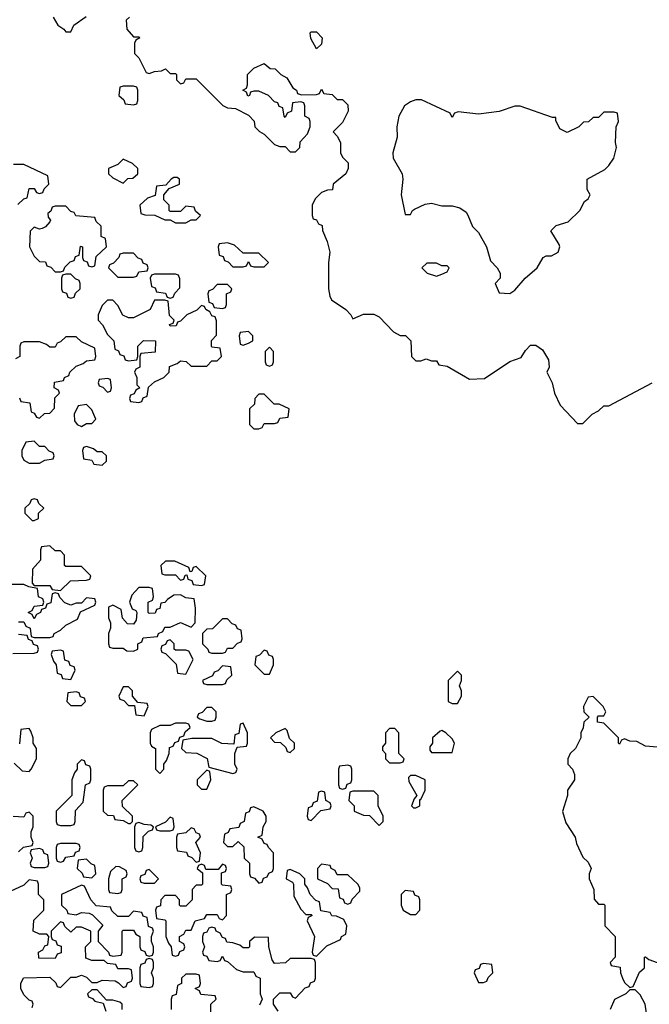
# Model space of a CAD drawing. Header units: inches. Extents: x 2789275 to 2951659, y 860290 to 1033804.
# Tile 224 of 256: x 2912134 to 2914544, y 938290 to 942060. Entities that reach past the tile are written whole.
import ezdxf

# ---------------------------------------------------------------- set-up
doc = ezdxf.new("R2010")
doc.units = ezdxf.units.IN
doc.header["$MEASUREMENT"] = 0
doc.layers.add('C9913', color=7, linetype='Continuous')
doc.layers.add('C9914', color=7, linetype='Continuous')

msp = doc.modelspace()

# ---------------------------------------------------------------- linework, layer by layer
at = {"layer": 'C9913', "color": 2, "elevation": 6}
for points in [[(2912214, 940000), (2912214, 939990), (2912183.6, 939956.4), (2912182, 939902), (2912190, 939894), (2912250, 939894), (2912258, 939878), (2912290, 939874), (2912328.4, 939911.6), (2912390, 939914), (2912402, 939918), (2912406, 939930), (2912370, 939966), (2912310, 939966), (2912306, 939970), (2912306, 940000)], [(2912130, 939754), (2912150, 939754), (2912158, 939738), (2912174, 939730), (2912178, 939698), (2912190, 939694), (2912250, 939694), (2912262, 939698), (2912266, 939710), (2912290, 939722), (2912310, 939742), (2912355.3, 939764.7), (2912367.3, 939792.7), (2912422, 939818), (2912426, 939830), (2912422, 939842), (2912390, 939846), (2912370, 939826), (2912350, 939826), (2912330, 939818), (2912307.3, 939827.3), (2912287.3, 939847.3), (2912282, 939862), (2912270, 939866), (2912258, 939862), (2912252.7, 939827.3), (2912238, 939822), (2912232.7, 939807.3), (2912218, 939802), (2912214, 939790), (2912198, 939782), (2912190, 939766), (2912182, 939782), (2912166, 939790), (2912182, 939798), (2912190, 939814), (2912222, 939818), (2912226, 939830), (2912222, 939842), (2912206, 939850), (2912202, 939882), (2912168.4, 939888.4), (2912150, 939898), (2912082, 939898)], [(2912107.3, 939632.7), (2912190, 939634), (2912202, 939638), (2912206, 939650), (2912202, 939662), (2912187.3, 939667.3), (2912182, 939682), (2912167.3, 939687.3), (2912162, 939702), (2912130, 939706)], [(2914574.6, 939274.6), (2914530, 939278), (2914496.4, 939296.4), (2914470, 939298), (2914450, 939306), (2914438, 939302), (2914430, 939286), (2914426, 939290), (2914426, 939310), (2914370, 939366), (2914346, 939370), (2914346, 939390), (2914350, 939394), (2914370, 939394), (2914378, 939410), (2914368, 939430), (2914330, 939468), (2914310, 939466), (2914292, 939430), (2914294, 939410), (2914314, 939390), (2914294, 939370), (2914291.6, 939348.4), (2914282, 939330), (2914282, 939310), (2914262, 939270), (2914242, 939250), (2914232, 939230), (2914232, 939210), (2914250.9, 939190.9), (2914258, 939170), (2914258, 939150), (2914231.3, 939110), (2914230.9, 939089.1), (2914211.6, 939028.4), (2914224.9, 938984.9), (2914261, 938930), (2914265.4, 938905.4), (2914290, 938854), (2914310, 938834), (2914322, 938810), (2914314, 938790), (2914314, 938770), (2914332, 938730), (2914332.7, 938692.7), (2914350, 938674), (2914370, 938674), (2914374, 938670), (2914374, 938590), (2914414, 938550), (2914414, 938470), (2914394, 938450), (2914398, 938438), (2914432.7, 938432.7), (2914434, 938410), (2914442, 938390), (2914450, 938374), (2914470, 938354), (2914482, 938358), (2914507.3, 938412.7), (2914526, 938430), (2914526, 938470), (2914530, 938472), (2914542, 938462), (2914574, 938450)], [(2912112.7, 939212.7), (2912143.6, 939183.6), (2912170, 939182), (2912178, 939190), (2912198, 939230), (2912198, 939270), (2912186, 939290), (2912186, 939310), (2912176.4, 939336.4), (2912170, 939346), (2912138, 939342), (2912132.7, 939287.3)], [(2912130, 938874), (2912148.4, 938891.6), (2912182, 938898), (2912186, 938910), (2912178, 938930), (2912178, 938950), (2912186, 938970), (2912186, 939010), (2912170, 939026), (2912158, 939022), (2912150, 939006), (2912108.9, 939008.9)], [(2912182, 938278), (2912186, 938290), (2912182, 938302), (2912170, 938306), (2912150, 938326), (2912138, 938350), (2912138, 938370), (2912148.4, 938391.6), (2912250, 938394), (2912272.7, 938372.7), (2912278, 938358), (2912290, 938354), (2912330, 938394), (2912350, 938394), (2912370, 938402), (2912390, 938394), (2912410, 938374), (2912430, 938374), (2912450, 938382), (2912499.6, 938379.6), (2912512.7, 938372.7), (2912530, 938354), (2912542, 938358), (2912547.3, 938372.7), (2912562, 938378), (2912566, 938390), (2912562, 938422), (2912550, 938426), (2912510, 938426), (2912502, 938442), (2912470, 938446), (2912458, 938458), (2912410, 938458), (2912387.3, 938467.3), (2912386, 938510), (2912406, 938530), (2912406, 938570), (2912370, 938586), (2912350, 938586), (2912330, 938566), (2912307.3, 938587.3), (2912302, 938602), (2912290, 938606), (2912254, 938570), (2912254, 938550), (2912258, 938538), (2912272.7, 938532.7), (2912278, 938518), (2912292.7, 938512.7), (2912292.7, 938487.3), (2912278, 938482), (2912270, 938466), (2912207.3, 938467.3), (2912206, 938490), (2912222, 938498), (2912230, 938514), (2912242, 938518), (2912246, 938550), (2912238, 938558), (2912210, 938558), (2912186, 938570), (2912188.4, 938611.6), (2912226, 938650), (2912226, 938690), (2912206, 938710), (2912206, 938750), (2912202, 938762), (2912170, 938766), (2912150, 938746), (2912098, 938722)], [(2913123.1, 938263.1), (2913106, 938290), (2913106, 938310), (2913130, 938334), (2913170, 938334), (2913178, 938318), (2913190, 938314), (2913227.3, 938352.7), (2913242, 938358), (2913247.3, 938372.7), (2913262, 938378), (2913266, 938390), (2913266, 938450), (2913262, 938462), (2913250, 938466), (2913170, 938466), (2913151.6, 938448.4), (2913110, 938446), (2913100.4, 938460.4), (2913088, 938510), (2913086, 938546), (2913032.7, 938547.3), (2913014, 938530), (2913014, 938510), (2913010, 938506), (2912990, 938506), (2912976.4, 938516.4), (2912950, 938526), (2912927.3, 938527.3), (2912922, 938542), (2912910, 938546), (2912902, 938562), (2912886, 938570), (2912882, 938582), (2912870, 938586), (2912858, 938582), (2912850, 938566), (2912838, 938562), (2912834, 938550), (2912834, 938530), (2912842, 938510), (2912834, 938490), (2912838, 938478), (2912850, 938474), (2912858, 938458), (2912890, 938454), (2912902, 938458), (2912910, 938474), (2912918, 938458), (2912930, 938454), (2912963.6, 938423.6), (2912990, 938414), (2913030, 938414), (2913038, 938398), (2913054, 938390), (2913054, 938330), (2913062, 938310), (2913052.7, 938287.3)], [(2912866, 938250), (2912866, 938290), (2912886, 938310), (2912882, 938322), (2912827.3, 938327.3), (2912822, 938342), (2912806, 938350), (2912822, 938358), (2912826, 938370), (2912822, 938402), (2912810, 938406), (2912770, 938406), (2912754, 938390), (2912754, 938370), (2912738, 938362), (2912732.7, 938327.3), (2912718, 938322), (2912714, 938310), (2912714, 938270)], [(2912526, 938270), (2912526, 938290), (2912518, 938298), (2912490, 938306), (2912466, 938306), (2912430, 938346), (2912410, 938346), (2912394, 938330), (2912398, 938318), (2912412.7, 938312.7), (2912422, 938302), (2912454, 938294), (2912463.6, 938263.6)], [(2914538, 938230), (2914528, 938290), (2914510, 938326), (2914490, 938346), (2914470, 938346), (2914454, 938330), (2914411.6, 938308.4), (2914394, 938270)]]:
    msp.add_lwpolyline(points, dxfattribs=at)
for points in [[(2912727.3, 939987.3), (2912692.7, 939987.3), (2912674, 939970), (2912678, 939938), (2912690, 939934), (2912730, 939934), (2912750, 939914), (2912762, 939918), (2912767.3, 939932.7), (2912774, 939934), (2912778, 939918), (2912792.7, 939912.7), (2912798, 939898), (2912830, 939894), (2912842, 939898), (2912846, 939930), (2912810, 939966), (2912798, 939962), (2912792.7, 939947.3), (2912786, 939946), (2912782, 939962)], [(2912630, 939886), (2912590, 939886), (2912563.6, 939856.4), (2912554, 939830), (2912564.7, 939804.7), (2912578, 939798), (2912582, 939790), (2912579.6, 939760.4), (2912570, 939746), (2912547.3, 939747.3), (2912528, 939768), (2912522, 939802), (2912490, 939818), (2912474, 939810), (2912474, 939770), (2912482, 939750), (2912482, 939730), (2912474, 939710), (2912474, 939670), (2912478, 939658), (2912490, 939654), (2912530, 939654), (2912543.6, 939643.6), (2912570, 939642), (2912586, 939650), (2912586, 939670), (2912602, 939678), (2912607.3, 939692.7), (2912662, 939698), (2912666, 939710), (2912682, 939718), (2912690, 939734), (2912710, 939734), (2912750, 939752), (2912790, 939734), (2912806, 939750), (2912807.3, 939807.3), (2912802, 939842), (2912770, 939846), (2912750, 939858), (2912723.6, 939856.4), (2912699.6, 939840.4), (2912690, 939828), (2912674, 939826), (2912670, 939806), (2912658, 939802), (2912652.7, 939787.3), (2912630, 939786), (2912626, 939790), (2912626, 939830), (2912642, 939838), (2912646, 939850), (2912642, 939882)], [(2912930, 939766), (2912910, 939766), (2912872.7, 939727.3), (2912850, 939726), (2912834, 939710), (2912834, 939670), (2912854, 939650), (2912858, 939638), (2912870, 939634), (2912910, 939634), (2912922, 939638), (2912930, 939654), (2912950, 939654), (2912967.3, 939672.7), (2912982, 939678), (2912986, 939690), (2912982, 939722), (2912967.3, 939727.3), (2912962, 939742), (2912947.3, 939747.3)], [(2912710, 939686), (2912698, 939682), (2912692.7, 939667.3), (2912678, 939662), (2912674, 939650), (2912678, 939638), (2912692.7, 939632.7), (2912732.7, 939592.7), (2912738, 939558), (2912770, 939554), (2912798, 939610), (2912782, 939642), (2912770, 939646), (2912730, 939646), (2912726, 939650), (2912726, 939670)], [(2912290, 939646), (2912258, 939642), (2912254, 939630), (2912263.6, 939603.6), (2912274, 939590), (2912278, 939558), (2912292.7, 939552.7), (2912298, 939538), (2912330, 939534), (2912346, 939570), (2912342, 939582), (2912327.3, 939587.3), (2912322, 939602), (2912307.3, 939607.3), (2912302, 939642)], [(2913070, 939646), (2913052.7, 939627.3), (2913038, 939622), (2913034, 939590), (2913070, 939554), (2913090, 939554), (2913106, 939590), (2913106, 939610), (2913102, 939622), (2913087.3, 939627.3), (2913082, 939642)], [(2912910, 939586), (2912892.7, 939567.3), (2912878, 939562), (2912872.7, 939547.3), (2912834, 939530), (2912838, 939518), (2912850, 939514), (2912910, 939514), (2912922, 939518), (2912927.3, 939532.7), (2912946, 939550), (2912942, 939582)], [(2913810, 939566), (2913774, 939530), (2913774, 939450), (2913790, 939442), (2913810, 939442), (2913826, 939470), (2913826, 939490), (2913818, 939510), (2913826, 939530), (2913826, 939550)], [(2912350, 939486), (2912318, 939482), (2912314, 939450), (2912330, 939434), (2912370, 939434), (2912386, 939450), (2912382, 939462), (2912367.3, 939467.3), (2912362, 939482)], [(2912550, 939506), (2912530, 939506), (2912514, 939470), (2912518, 939458), (2912532.7, 939452.7), (2912550, 939434), (2912574, 939434), (2912578, 939398), (2912610, 939394), (2912626, 939430), (2912622, 939442), (2912586, 939446), (2912566, 939470), (2912566, 939490)], [(2912870, 939426), (2912850, 939426), (2912832.7, 939407.3), (2912818, 939402), (2912814, 939390), (2912823.6, 939383.6), (2912850, 939374), (2912870, 939374), (2912882, 939378), (2912886, 939390), (2912886, 939410)], [(2912770, 939366), (2912730, 939366), (2912710, 939358), (2912670, 939358), (2912638, 939342), (2912634, 939330), (2912634, 939290), (2912638, 939278), (2912654, 939270), (2912654, 939190), (2912670, 939174), (2912686, 939190), (2912686, 939210), (2912696.4, 939223.6), (2912706, 939250), (2912707.3, 939272.7), (2912722, 939278), (2912727.3, 939292.7), (2912742, 939298), (2912747.3, 939312.7), (2912762, 939318), (2912767.3, 939332.7), (2912786, 939350), (2912782, 939362)], [(2912990, 939366), (2912978, 939362), (2912972.7, 939327.3), (2912958, 939322), (2912954, 939286), (2912908.4, 939288.4), (2912870, 939308), (2912792.7, 939307.3), (2912758, 939302), (2912754, 939270), (2912770, 939254), (2912811.6, 939251.6), (2912851.6, 939231.6), (2912858, 939198), (2912950, 939174), (2912962, 939178), (2912966, 939190), (2912958, 939210), (2912958, 939250), (2912966, 939274), (2913002, 939278), (2913006, 939290), (2913006, 939330)], [(2913150, 939346), (2913114, 939330), (2913094, 939310), (2913110, 939294), (2913132.7, 939292.7), (2913152.7, 939272.7), (2913158, 939258), (2913170, 939254), (2913186, 939270), (2913186, 939290), (2913167.3, 939307.3), (2913158, 939338)], [(2913570, 939346), (2913550, 939346), (2913534, 939330), (2913534, 939290), (2913523.6, 939276.4), (2913523.6, 939263.6), (2913534, 939250), (2913534, 939230), (2913550, 939214), (2913590, 939214), (2913602, 939218), (2913606, 939230), (2913586, 939250), (2913586, 939330)], [(2913750, 939338), (2913743.6, 939336.4), (2913714, 939310), (2913714, 939290), (2913703.6, 939276.4), (2913703.6, 939263.6), (2913710, 939254), (2913790, 939254), (2913798, 939290), (2913790, 939306), (2913766, 939330)], [(2912370, 939226), (2912354, 939210), (2912354, 939190), (2912343.6, 939176.4), (2912334, 939150), (2912334, 939090), (2912274, 939030), (2912274, 938990), (2912278, 938978), (2912290, 938974), (2912330, 938974), (2912342, 938978), (2912346, 938990), (2912347.3, 939032.7), (2912376.4, 939063.6), (2912386, 939130), (2912402, 939138), (2912406, 939150), (2912406, 939190), (2912402, 939202), (2912387.3, 939207.3), (2912382, 939222)], [(2912850, 939186), (2912814, 939150), (2912814, 939130), (2912830, 939114), (2912850, 939114), (2912866, 939150), (2912862, 939182)], [(2913390, 939206), (2913358, 939202), (2913354, 939190), (2913354, 939130), (2913358, 939118), (2913370, 939114), (2913382, 939118), (2913387.3, 939132.7), (2913402, 939138), (2913406, 939150), (2913406, 939190), (2913402, 939202)], [(2912570, 939146), (2912550, 939146), (2912530, 939126), (2912470, 939126), (2912458, 939122), (2912454, 939110), (2912454, 939030), (2912470, 939014), (2912492.7, 939012.7), (2912498, 938998), (2912530, 938994), (2912550, 938982), (2912558, 938982), (2912566, 938990), (2912566, 939010), (2912527.3, 939047.3), (2912526, 939070), (2912586, 939130)], [(2913650, 939166), (2913630, 939166), (2913622, 939158), (2913623.6, 939143.6), (2913654, 939090), (2913643.6, 939076.4), (2913634, 939050), (2913642, 939042), (2913650, 939042), (2913666, 939050), (2913666, 939074), (2913670, 939074), (2913686, 939110), (2913686, 939150)], [(2913290, 939106), (2913278, 939102), (2913272.7, 939067.3), (2913258, 939062), (2913252.7, 939047.3), (2913238, 939042), (2913234, 939010), (2913238, 938998), (2913250, 938994), (2913287.3, 939032.7), (2913322, 939038), (2913326, 939050), (2913322, 939062), (2913306, 939070), (2913302, 939102)], [(2913490, 939106), (2913410, 939106), (2913398, 939102), (2913394, 939070), (2913414, 939050), (2913414, 939030), (2913450, 939014), (2913472.7, 939012.7), (2913510, 938974), (2913526, 938990), (2913526, 939010), (2913506, 939050), (2913506, 939090)], [(2913030, 939046), (2913018, 939042), (2913012.7, 939027.3), (2912998, 939022), (2912994, 938990), (2912978, 938982), (2912972.7, 938967.3), (2912938, 938962), (2912932.7, 938947.3), (2912918, 938942), (2912914, 938910), (2912930, 938894), (2912950, 938894), (2912970, 938914), (2912992.7, 938892.7), (2912994, 938850), (2913014, 938830), (2913014, 938790), (2913018, 938778), (2913032.7, 938772.7), (2913050, 938754), (2913062, 938758), (2913067.3, 938772.7), (2913082, 938778), (2913087.3, 938792.7), (2913102, 938798), (2913106, 938810), (2913106, 938870), (2913086, 938890), (2913082, 938902), (2913070, 938906), (2913062, 938922), (2913046, 938930), (2913062, 938938), (2913066, 938970), (2913078, 938990), (2913078, 939010), (2913066, 939030)], [(2912710, 939006), (2912692.7, 938987.3), (2912654, 938970), (2912658, 938958), (2912670, 938954), (2912710, 938954), (2912722, 938958), (2912726, 938970), (2912722, 939002)], [(2912590, 938986), (2912578, 938982), (2912574, 938970), (2912574, 938890), (2912578, 938878), (2912590, 938874), (2912602, 938878), (2912606, 938890), (2912607.3, 938932.7), (2912627.3, 938952.7), (2912642, 938958), (2912646, 938970), (2912636.4, 938976.4), (2912610, 938978)], [(2912790, 938966), (2912770, 938946), (2912738, 938942), (2912734, 938930), (2912734, 938890), (2912738, 938878), (2912772.7, 938872.7), (2912778, 938858), (2912792.7, 938852.7), (2912810, 938834), (2912822, 938838), (2912826, 938870), (2912808, 938910), (2912826, 938930), (2912822, 938942), (2912810, 938946), (2912802, 938962)], [(2912210, 938886), (2912178, 938882), (2912174, 938870), (2912182, 938850), (2912174, 938830), (2912178, 938818), (2912190, 938814), (2912230, 938814), (2912242, 938818), (2912246, 938830), (2912242, 938862), (2912227.3, 938867.3), (2912222, 938882)], [(2912350, 938906), (2912290, 938906), (2912278, 938902), (2912274, 938890), (2912274, 938850), (2912278, 938838), (2912290, 938834), (2912302, 938838), (2912310, 938854), (2912342, 938858), (2912347.3, 938872.7), (2912362, 938878), (2912366, 938890), (2912362, 938902)], [(2912390, 938846), (2912358, 938842), (2912354, 938810), (2912372.7, 938792.7), (2912378, 938778), (2912410, 938774), (2912426, 938790), (2912422, 938822), (2912407.3, 938827.3)], [(2912502, 938818), (2912482, 938798), (2912474, 938770), (2912474, 938730), (2912478, 938718), (2912510, 938714), (2912522, 938718), (2912526, 938730), (2912526, 938770), (2912542, 938778), (2912546, 938790), (2912542, 938802), (2912516.4, 938816.4)], [(2912630, 938806), (2912618, 938802), (2912612.7, 938787.3), (2912598, 938782), (2912594, 938770), (2912598, 938758), (2912610, 938754), (2912650, 938754), (2912666, 938770)], [(2912910, 938826), (2912894, 938806), (2912846, 938806), (2912842, 938822), (2912830, 938826), (2912818, 938822), (2912814, 938810), (2912834, 938794), (2912834, 938750), (2912830, 938746), (2912810, 938746), (2912794, 938730), (2912794, 938690), (2912770, 938666), (2912750, 938666), (2912746, 938670), (2912746, 938690), (2912730, 938706), (2912690, 938706), (2912674, 938690), (2912672.7, 938667.3), (2912658, 938662), (2912654, 938650), (2912658, 938618), (2912690, 938614), (2912694, 938610), (2912694, 938550), (2912703.6, 938523.6), (2912714, 938510), (2912718, 938478), (2912730, 938474), (2912742, 938478), (2912747.3, 938492.7), (2912762, 938498), (2912766, 938510), (2912762, 938522), (2912746, 938530), (2912746, 938550), (2912762, 938558), (2912770, 938574), (2912790, 938574), (2912806, 938610), (2912842, 938618), (2912850, 938634), (2912890, 938634), (2912898, 938618), (2912910, 938614), (2912926, 938630), (2912926, 938710), (2912942, 938718), (2912946, 938730), (2912942, 938742), (2912910, 938746), (2912906, 938750), (2912906, 938794), (2912922, 938798), (2912926, 938810), (2912922, 938822)], [(2913170, 938806), (2913158, 938802), (2913154, 938770), (2913178, 938758), (2913182, 938750), (2913183.6, 938703.6), (2913210, 938654), (2913230, 938634), (2913250, 938634), (2913254, 938630), (2913238, 938622), (2913234, 938610), (2913262, 938550), (2913254, 938490), (2913258, 938478), (2913270, 938474), (2913310, 938514), (2913362, 938538), (2913366, 938550), (2913382, 938558), (2913386, 938590), (2913375.3, 938615.3), (2913347.3, 938627.3), (2913328.4, 938628.4), (2913322, 938642), (2913287.3, 938647.3), (2913282, 938682), (2913267.3, 938687.3), (2913246, 938710), (2913236.4, 938736.4), (2913226, 938750), (2913226, 938770), (2913206, 938790)], [(2913290, 938826), (2913274, 938810), (2913274, 938770), (2913312.7, 938752.7), (2913330, 938734), (2913352.7, 938732.7), (2913358, 938698), (2913372.7, 938692.7), (2913378, 938678), (2913390, 938674), (2913402, 938678), (2913407.3, 938692.7), (2913436.4, 938723.6), (2913436.4, 938736.4), (2913428, 938750), (2913390, 938786), (2913350, 938786), (2913342, 938802), (2913326, 938810), (2913322, 938822)], [(2912370, 938746), (2912294, 938710), (2912294, 938670), (2912314, 938650), (2912318, 938638), (2912350, 938632), (2912370, 938642), (2912399.6, 938639.6), (2912412.7, 938632.7), (2912452.7, 938592.7), (2912434, 938570), (2912434, 938530), (2912474, 938490), (2912478, 938478), (2912490, 938474), (2912522, 938478), (2912526, 938490), (2912526, 938570), (2912530, 938574), (2912570, 938574), (2912578, 938558), (2912594, 938550), (2912594, 938510), (2912598, 938498), (2912612.7, 938492.7), (2912618, 938478), (2912630, 938474), (2912642, 938478), (2912646, 938490), (2912646, 938510), (2912638, 938530), (2912638, 938550), (2912646, 938570), (2912642, 938582), (2912627.3, 938587.3), (2912622, 938622), (2912607.3, 938627.3), (2912602, 938642), (2912570, 938646), (2912550, 938626), (2912510, 938626), (2912487.3, 938647.3), (2912482, 938662), (2912427.3, 938667.3), (2912406, 938690), (2912382, 938742)], [(2913610, 938726), (2913594, 938710), (2913594, 938670), (2913602, 938650), (2913630, 938634), (2913650, 938634), (2913666, 938650), (2913666, 938690), (2913662, 938702), (2913647.3, 938707.3), (2913642, 938722)], [(2912630, 938466), (2912618, 938462), (2912612.7, 938447.3), (2912598, 938442), (2912594, 938430), (2912594, 938370), (2912598, 938358), (2912630, 938354), (2912642, 938358), (2912646, 938370), (2912646, 938390), (2912638, 938410), (2912646, 938430), (2912646, 938450), (2912642, 938462)], [(2913910, 938446), (2913898, 938442), (2913892.7, 938427.3), (2913878, 938422), (2913874, 938410), (2913890, 938374), (2913910, 938374), (2913922, 938378), (2913927.3, 938392.7), (2913946, 938410), (2913942, 938442)]]:
    msp.add_lwpolyline(points, close=True, dxfattribs=at)
at = {"layer": 'C9914', "color": 2, "elevation": 6}
for points in [[(2912262, 942070), (2912279.6, 942039.6), (2912303.6, 942023.6), (2912310, 942014), (2912330, 942014), (2912341.2, 942038.8), (2912388.4, 942071.6)], [(2912554, 942070), (2912542, 942058), (2912543.6, 942023.6), (2912570, 941994), (2912590, 941994), (2912594, 941990), (2912578, 941982), (2912574, 941970), (2912574, 941930), (2912590, 941914), (2912618, 941858), (2912630, 941854), (2912650, 941862), (2912676.4, 941863.6), (2912691.6, 941871.6), (2912710, 941854), (2912730, 941854), (2912734, 941850), (2912734, 941830), (2912750, 941814), (2912762, 941818), (2912770, 941834), (2912810, 941834), (2912911.6, 941731.6), (2912930, 941722), (2912959.6, 941719.6), (2913010, 941694), (2913031.6, 941671.6), (2913034, 941650), (2913051.6, 941631.6), (2913070, 941622), (2913110, 941582), (2913130, 941574), (2913150, 941574), (2913170, 941554), (2913190, 941554), (2913206, 941570), (2913207.3, 941592.7), (2913236.4, 941623.6), (2913246, 941650), (2913246, 941670), (2913242, 941682), (2913226, 941690), (2913226, 941730), (2913222, 941742), (2913210, 941746), (2913178, 941742), (2913174, 941710), (2913158, 941702), (2913150, 941686), (2913146, 941690), (2913142, 941722), (2913127.3, 941727.3), (2913122, 941742), (2913110, 941746), (2913086, 941770), (2913050, 941786), (2913030, 941786), (2913018, 941782), (2913014, 941770), (2913007.3, 941767.3), (2913002, 941782), (2912988, 941790), (2913002, 941798), (2913006, 941810), (2913006, 941850), (2913030, 941874), (2913070, 941892), (2913092.7, 941872.7), (2913112, 941872), (2913134, 941850), (2913156.9, 941836.9), (2913179.6, 941799.6), (2913194, 941790), (2913198, 941778), (2913212.7, 941772.7), (2913270, 941774), (2913282, 941778), (2913290, 941794), (2913298, 941778), (2913330, 941774), (2913350, 941754), (2913370, 941754), (2913390, 941734), (2913392, 941710), (2913370, 941666), (2913334, 941630), (2913350, 941614), (2913362, 941590), (2913362, 941550), (2913370, 941534), (2913391.6, 941511.6), (2913392, 941490), (2913382, 941470), (2913334, 941430), (2913331.1, 941408.9), (2913312.7, 941407.3), (2913290, 941398), (2913265.4, 941374.6), (2913254, 941350), (2913254, 941310), (2913258, 941298), (2913270, 941294), (2913278, 941278), (2913291.6, 941271.6), (2913292.7, 941252.7), (2913311.1, 941211.1), (2913321, 941170), (2913316, 941130), (2913316, 941030), (2913321.4, 941001.4), (2913327.7, 940987.7), (2913382, 940950), (2913402, 940930), (2913410, 940914), (2913450, 940932), (2913490, 940932), (2913510, 940922), (2913565.4, 940865.4), (2913590, 940851.3), (2913610.7, 940850.7), (2913632, 940830), (2913634, 940770), (2913650, 940754), (2913670, 940754), (2913690, 940762), (2913710, 940754), (2913730, 940754), (2913738, 940738), (2913770, 940734), (2913856.4, 940683.6), (2913913.6, 940686.4), (2914010, 940751.3), (2914054, 940766), (2914070, 940794), (2914090, 940814), (2914110, 940814), (2914136, 940796), (2914158, 940758), (2914161, 940730), (2914152, 940710), (2914172, 940670), (2914182, 940630), (2914203.6, 940583.6), (2914270, 940514), (2914290, 940514), (2914326, 940550), (2914350, 940562), (2914370, 940582), (2914390, 940582), (2914555.3, 940670)], [(2912127.3, 941352.7), (2912150, 941374), (2912162, 941378), (2912170, 941414), (2912190, 941414), (2912198, 941398), (2912210, 941394), (2912222, 941398), (2912227.3, 941412.7), (2912246, 941430), (2912242, 941462), (2912150, 941506), (2912110, 941506)], [(2912132.7, 940612.7), (2912138, 940598), (2912172.7, 940592.7), (2912178, 940558), (2912190, 940554), (2912198, 940538), (2912210, 940534), (2912228.4, 940551.6), (2912250, 940554), (2912267.3, 940572.7), (2912268, 940612), (2912286, 940630), (2912282, 940642), (2912266, 940650), (2912267.3, 940672.7), (2912302, 940678), (2912306, 940690), (2912322, 940698), (2912326, 940710), (2912350, 940734), (2912376.4, 940743.6), (2912390, 940754), (2912422, 940758), (2912426, 940770), (2912422, 940802), (2912370, 940826), (2912350, 940846), (2912310, 940846), (2912290, 940826), (2912278, 940822), (2912270, 940806), (2912250, 940806), (2912236.4, 940816.4), (2912210, 940826), (2912150, 940826), (2912138, 940822), (2912134, 940810), (2912134, 940770), (2912118, 940762)], [(2912306, 940000), (2912306, 940010), (2912290, 940026), (2912270, 940026), (2912250, 940046), (2912218, 940042), (2912214, 940030), (2912214, 940000)]]:
    msp.add_lwpolyline(points, dxfattribs=at)
at = {"layer": 'C9914', "color": 2}
for points, elevation in [([(2913270, 941948), (2913248.4, 941988.4), (2913246, 942010), (2913250, 942014), (2913270, 942014), (2913292, 941990), (2913290, 941966)], 6), ([(2912570, 941806), (2912530, 941806), (2912518, 941802), (2912514, 941770), (2912532.7, 941752.7), (2912538, 941738), (2912570, 941734), (2912582, 941738), (2912586, 941750), (2912586, 941790), (2912582, 941802)], 6), ([(2913672.7, 941752.7), (2913650, 941752.7), (2913630, 941746), (2913606.8, 941730), (2913584.9, 941690), (2913577.3, 941650), (2913578.8, 941610), (2913562.8, 941550), (2913564, 941530), (2913598, 941470), (2913601, 941450), (2913594, 941390), (2913610, 941314), (2913630, 941314), (2913638, 941330), (2913645.6, 941334.4), (2913686.8, 941353.2), (2913710, 941357.3), (2913750, 941347.3), (2913790, 941347.3), (2913819.1, 941339.1), (2913842.8, 941322.8), (2913850, 941312), (2913867.9, 941267.9), (2913890, 941244.7), (2913921, 941190), (2913936.9, 941136.9), (2913962, 941110), (2913974, 941090), (2913974, 941070), (2913954, 941050), (2913970, 941014), (2914010, 941012), (2914030, 941024.7), (2914069.4, 941070.6), (2914115.3, 941110), (2914138, 941150), (2914150, 941156), (2914170, 941156), (2914195.3, 941170), (2914202, 941190), (2914199, 941199), (2914168, 941252), (2914188.4, 941271.6), (2914233.6, 941286.4), (2914278, 941330), (2914296.4, 941363.6), (2914310, 941374), (2914318, 941390), (2914306, 941410), (2914306, 941450), (2914373.6, 941486.4), (2914390, 941502), (2914408, 941530), (2914419, 941570), (2914415.3, 941590), (2914418, 941650), (2914426, 941670), (2914422, 941702), (2914410, 941706), (2914370, 941706), (2914350, 941686), (2914330, 941686), (2914311.6, 941668.4), (2914292.7, 941667.3), (2914274, 941650), (2914230, 941628.7), (2914202, 941642), (2914186, 941674), (2914186, 941686), (2914174, 941686), (2914050, 941728.7), (2914030, 941728.7), (2913970, 941709), (2913890, 941698), (2913812.7, 941707.3), (2913798, 941702), (2913790, 941686), (2913782, 941702)], 10), ([(2912530, 941526), (2912510, 941506), (2912474, 941490), (2912474, 941470), (2912490, 941454), (2912530, 941434), (2912548.4, 941451.6), (2912567.3, 941452.7), (2912586, 941470), (2912586, 941490), (2912566, 941510)], 6), ([(2912736.4, 941456.4), (2912723.6, 941456.4), (2912714, 941450), (2912694, 941426), (2912658, 941422), (2912652.7, 941387.3), (2912623.6, 941376.4), (2912594, 941350), (2912598, 941318), (2912612.7, 941312.7), (2912651.6, 941311.6), (2912690, 941294), (2912710, 941294), (2912730, 941282), (2912770, 941282), (2912790, 941294), (2912810, 941294), (2912826, 941310), (2912807.3, 941327.3), (2912802, 941342), (2912770, 941346), (2912750, 941326), (2912710, 941326), (2912706, 941330), (2912706, 941350), (2912686, 941370), (2912686, 941390), (2912706, 941414), (2912746, 941430), (2912746, 941450)], 6), ([(2912310, 941346), (2912270, 941346), (2912258, 941342), (2912252.7, 941327.3), (2912242, 941318), (2912243.6, 941303.6), (2912252, 941292), (2912250, 941286), (2912232.7, 941267.3), (2912219.6, 941260.4), (2912210, 941258), (2912190, 941266), (2912174, 941250), (2912172, 941190), (2912190, 941154), (2912210, 941134), (2912232.7, 941132.7), (2912238, 941118), (2912252.7, 941112.7), (2912270, 941094), (2912290, 941094), (2912302, 941098), (2912307.3, 941112.7), (2912327.3, 941132.7), (2912342, 941138), (2912347.3, 941152.7), (2912362, 941158), (2912367.3, 941192.7), (2912374, 941190), (2912374, 941150), (2912378, 941138), (2912392.7, 941132.7), (2912398, 941118), (2912410, 941114), (2912422, 941118), (2912427.3, 941152.7), (2912466, 941190), (2912462, 941222), (2912446, 941230), (2912446, 941270), (2912427.3, 941287.3), (2912422, 941302), (2912348.4, 941308.4), (2912342, 941322), (2912330, 941326)], 6), ([(2912930, 941206), (2912898, 941202), (2912894, 941190), (2912898, 941158), (2912912.7, 941152.7), (2912918, 941138), (2912932.7, 941132.7), (2912950, 941114), (2912990, 941114), (2913002, 941118), (2913010, 941134), (2913018, 941118), (2913030, 941114), (2913070, 941114), (2913086, 941130), (2913050, 941166), (2912990, 941166), (2912956.4, 941196.4)], 6), ([(2912570, 941166), (2912530, 941166), (2912518, 941162), (2912514, 941150), (2912492.7, 941127.3), (2912478, 941122), (2912474, 941110), (2912510, 941074), (2912570, 941074), (2912582, 941078), (2912590, 941094), (2912622, 941098), (2912626, 941110), (2912622, 941122), (2912607.3, 941127.3), (2912602, 941142), (2912587.3, 941147.3)], 6), ([(2913730, 941128), (2913692.7, 941127.3), (2913674, 941110), (2913694, 941090), (2913730, 941078), (2913750, 941086), (2913770, 941094), (2913778, 941110), (2913770, 941118), (2913750, 941118)], 10), ([(2912330, 941086), (2912310, 941086), (2912298, 941082), (2912294, 941070), (2912294, 941030), (2912298, 941018), (2912312.7, 941012.7), (2912318, 940998), (2912330, 940994), (2912342, 940998), (2912347.3, 941012.7), (2912366, 941030), (2912366, 941050), (2912362, 941062), (2912347.3, 941067.3)], 6), ([(2912730, 941086), (2912650, 941086), (2912638, 941082), (2912634, 941070), (2912638, 941038), (2912652.7, 941032.7), (2912658, 941018), (2912692.7, 941012.7), (2912698, 940998), (2912710, 940994), (2912722, 940998), (2912727.3, 941012.7), (2912747.3, 941032.7), (2912747.3, 941067.3), (2912742, 941082)], 6), ([(2912930, 941046), (2912890, 941046), (2912872.7, 941027.3), (2912858, 941022), (2912854, 941010), (2912858, 940978), (2912872.7, 940972.7), (2912878, 940958), (2912910, 940954), (2912922, 940958), (2912926, 940970), (2912926, 941010), (2912942, 941018), (2912946, 941030)], 6), ([(2912690, 940986), (2912650, 940986), (2912634, 940950), (2912570, 940918), (2912550, 940918), (2912528.9, 940928.9), (2912510, 940966), (2912490, 940986), (2912470, 940986), (2912450, 940966), (2912434, 940930), (2912434, 940910), (2912451.6, 940891.6), (2912470, 940854), (2912494, 940830), (2912498, 940798), (2912512.7, 940792.7), (2912518, 940778), (2912532.7, 940772.7), (2912538, 940758), (2912550, 940754), (2912582, 940758), (2912586, 940770), (2912586, 940810), (2912608.4, 940831.6), (2912654, 940830), (2912652.7, 940787.3), (2912598, 940782), (2912594, 940770), (2912594, 940730), (2912578, 940722), (2912574, 940710), (2912582, 940690), (2912582, 940662), (2912594, 940650), (2912578, 940642), (2912572.7, 940627.3), (2912558, 940622), (2912554, 940610), (2912558, 940598), (2912590, 940594), (2912602, 940598), (2912607.3, 940612.7), (2912622, 940618), (2912627.3, 940652.7), (2912650, 940674), (2912686, 940690), (2912706, 940710), (2912707.3, 940732.7), (2912736.4, 940743.6), (2912750, 940754), (2912771.6, 940751.6), (2912790, 940734), (2912850, 940734), (2912870, 940754), (2912890, 940754), (2912906, 940770), (2912902, 940802), (2912870, 940806), (2912868, 940810), (2912868.4, 940831.6), (2912887.3, 940852.7), (2912887.3, 940907.3), (2912882, 940922), (2912870, 940926), (2912862, 940942), (2912846, 940950), (2912842, 940962), (2912830, 940966), (2912811.6, 940948.4), (2912774, 940930), (2912750, 940906), (2912738, 940902), (2912732.7, 940887.3), (2912710, 940886), (2912707.3, 940892.7), (2912722, 940898), (2912726, 940910), (2912708, 940928), (2912702, 940982)], 6), ([(2913010, 940866), (2912978, 940862), (2912974, 940850), (2912978, 940818), (2912990, 940814), (2913010, 940822), (2913026, 940830), (2913026, 940850)], 6), ([(2913090, 940806), (2913074, 940790), (2913074, 940750), (2913078, 940738), (2913090, 940734), (2913102, 940738), (2913106, 940750), (2913106, 940790)], 6), ([(2912470, 940686), (2912438, 940682), (2912434, 940670), (2912438, 940658), (2912452.7, 940652.7), (2912470, 940634), (2912482, 940638), (2912486, 940650), (2912482, 940682)], 6), ([(2913070, 940626), (2913050, 940626), (2913034, 940610), (2913032.7, 940587.3), (2913014, 940570), (2913014, 940510), (2913030, 940494), (2913050, 940494), (2913062, 940498), (2913070, 940514), (2913110, 940514), (2913122, 940518), (2913130, 940534), (2913162, 940538), (2913166, 940570), (2913127.3, 940587.3), (2913108.4, 940588.4)], 6), ([(2912390, 940586), (2912358, 940582), (2912342, 940550), (2912343.6, 940523.6), (2912354, 940510), (2912370, 940502), (2912390, 940514), (2912410, 940514), (2912426, 940530), (2912410, 940566)], 6), ([(2912190, 940446), (2912158, 940442), (2912142, 940410), (2912142, 940390), (2912150, 940374), (2912170, 940362), (2912210, 940362), (2912230, 940374), (2912262, 940378), (2912266, 940390), (2912262, 940402), (2912247.3, 940407.3), (2912230, 940426), (2912210, 940426)], 6), ([(2912390, 940426), (2912378, 940422), (2912374, 940410), (2912378, 940378), (2912410, 940374), (2912418, 940358), (2912450, 940354), (2912466, 940370), (2912466, 940390), (2912450, 940406), (2912430, 940406), (2912416.4, 940416.4)], 6), ([(2912190, 940226), (2912178, 940222), (2912172.7, 940207.3), (2912154, 940190), (2912154, 940170), (2912182, 940142), (2912190, 940142), (2912206, 940150), (2912206, 940170), (2912226, 940190), (2912207.3, 940207.3), (2912202, 940222)], 6)]:
    msp.add_lwpolyline(points, close=True, dxfattribs=dict(at, elevation=elevation))

doc.saveas('drawing.dxf')
